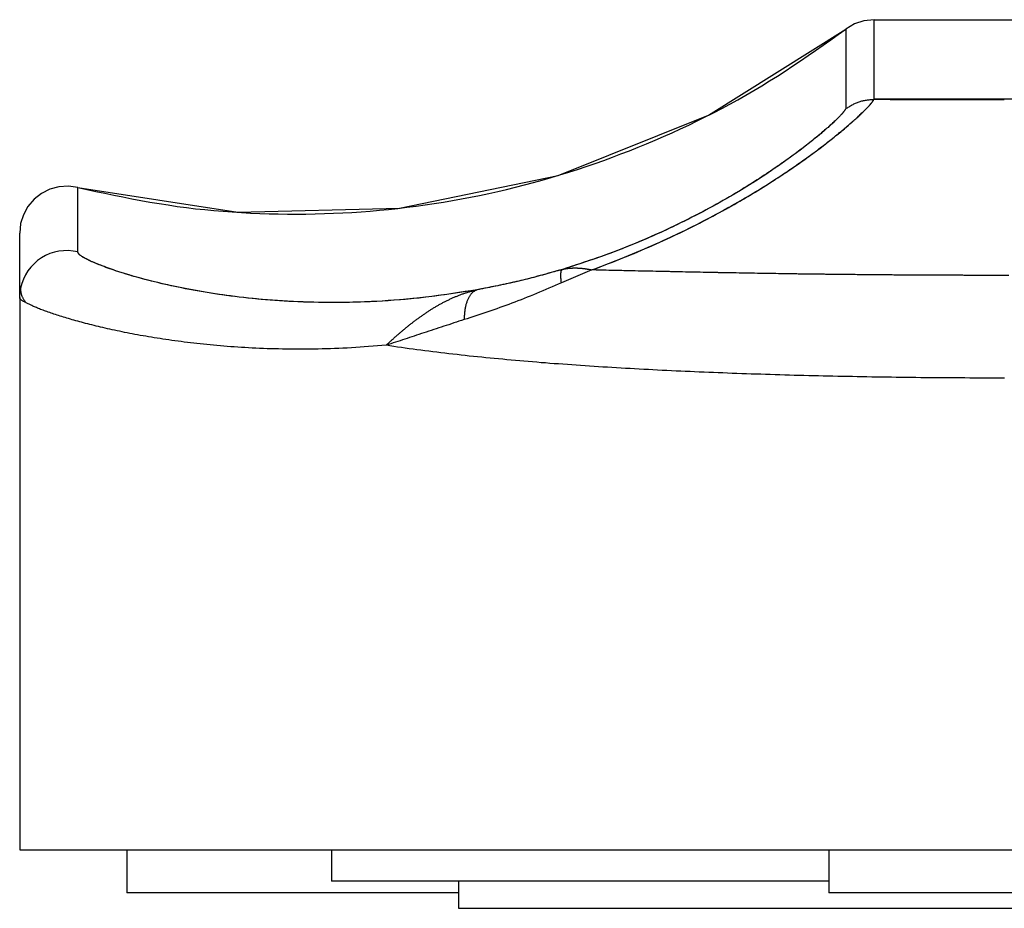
# Model space of a CAD drawing. Extents: x 684 to 3968, y 174 to 2887.
# Tile 2 of 4: x 684 to 709, y 885 to 908. Entities that reach past the tile are written whole.
import ezdxf

# ---------------------------------------------------------------- set-up
doc = ezdxf.new("R2010")
doc.units = 0
doc.layers.add('BODY', color=3, linetype='CONTINUOUS')

msp = doc.modelspace()

# ---------------------------------------------------------------- linework, layer by layer
at = {"layer": 'BODY', "linetype": 'CONTINUOUS'}
for p, q in [((705.915, 906.081), (705.915, 908.124)), ((705.915, 908.124), (712.597, 908.124)), ((705.19, 907.88), (705.19, 905.838)), ((712.597, 906.081), (705.915, 906.081)), ((685.494, 902.164), (685.494, 903.816)), ((684.006, 901), (684.006, 902.651)), ((698.681, 901.703), (697.899, 901.369)), ((684.006, 901), (684.006, 886.824)), ((684.006, 886.824), (734.506, 886.824)), ((686.756, 886.824), (686.756, 885.724)), ((692.006, 886.824), (692.006, 886.024)), ((704.756, 886.824), (704.756, 885.724)), ((704.756, 886.024), (692.006, 886.024)), ((695.256, 886.024), (695.256, 885.324)), ((695.256, 885.724), (686.756, 885.724)), ((713.756, 885.724), (704.756, 885.724)), ((695.256, 885.324), (723.256, 885.324))]:
    msp.add_line(p, q, dxfattribs=at)
for points in [[(705.915, 908.124), (705.658, 908.096), (705.412, 908.014), (705.19, 907.88)], [(685.494, 903.816), (689.598, 903.183), (693.75, 903.288), (697.817, 904.127), (701.671, 905.674), (705.19, 907.88)], [(685.494, 903.816), (685.725, 903.767), (685.956, 903.719), (686.188, 903.67), (686.419, 903.623), (686.651, 903.576), (686.883, 903.531), (687.115, 903.488), (687.347, 903.446), (687.58, 903.407), (687.813, 903.37), (688.047, 903.335), (688.281, 903.304), (688.515, 903.275), (688.75, 903.25), (688.985, 903.227), (689.221, 903.207), (689.456, 903.19), (689.692, 903.175), (689.929, 903.162), (690.165, 903.153), (690.401, 903.145), (690.637, 903.14), (690.874, 903.137), (691.11, 903.136), (691.346, 903.138), (691.582, 903.141), (691.819, 903.148), (692.055, 903.156), (692.29, 903.167), (692.526, 903.18), (692.762, 903.196), (692.997, 903.214), (693.233, 903.234), (693.468, 903.257), (693.703, 903.283), (693.937, 903.31), (694.172, 903.341), (694.406, 903.373), (694.639, 903.408), (694.873, 903.445), (695.106, 903.484), (695.338, 903.526), (695.57, 903.57), (695.802, 903.617), (696.033, 903.666), (696.264, 903.717), (696.494, 903.771), (696.723, 903.827), (696.952, 903.885), (697.181, 903.945), (697.409, 904.008), (697.636, 904.073), (697.862, 904.141), (698.088, 904.211), (698.313, 904.283), (698.537, 904.357), (698.76, 904.434), (698.983, 904.513), (699.205, 904.594), (699.426, 904.678), (699.646, 904.763), (699.865, 904.851), (700.084, 904.941), (700.302, 905.033), (700.519, 905.127), (700.735, 905.223), (700.95, 905.322), (701.164, 905.422), (701.377, 905.525), (701.589, 905.629), (701.799, 905.736), (702.009, 905.846), (702.217, 905.957), (702.424, 906.071), (702.63, 906.188), (702.834, 906.307), (703.036, 906.428), (703.237, 906.552), (703.436, 906.678), (703.635, 906.807), (703.832, 906.937), (704.028, 907.069), (704.223, 907.202), (704.417, 907.336), (704.611, 907.471), (704.804, 907.607), (704.997, 907.744), (705.19, 907.88)], [(685.494, 903.816), (685.725, 903.767), (685.956, 903.719), (686.188, 903.67), (686.419, 903.623), (686.651, 903.576), (686.883, 903.531), (687.115, 903.488), (687.347, 903.446), (687.58, 903.407), (687.813, 903.37), (688.047, 903.335), (688.281, 903.304), (688.515, 903.275), (688.75, 903.25), (688.985, 903.227), (689.221, 903.207), (689.456, 903.19), (689.692, 903.175), (689.929, 903.162), (690.165, 903.153), (690.401, 903.145), (690.637, 903.14), (690.874, 903.137), (691.11, 903.136), (691.346, 903.138), (691.582, 903.141), (691.819, 903.148), (692.055, 903.156), (692.29, 903.167), (692.526, 903.18), (692.762, 903.196), (692.997, 903.214), (693.233, 903.234), (693.468, 903.257), (693.703, 903.283), (693.937, 903.31), (694.172, 903.341), (694.406, 903.373), (694.639, 903.408), (694.873, 903.445), (695.106, 903.484), (695.338, 903.526), (695.57, 903.57), (695.802, 903.617), (696.033, 903.666), (696.264, 903.717), (696.494, 903.771), (696.723, 903.827), (696.952, 903.885), (697.181, 903.945), (697.409, 904.008), (697.636, 904.073), (697.862, 904.141), (698.088, 904.211), (698.313, 904.283), (698.537, 904.357), (698.76, 904.434), (698.983, 904.513), (699.205, 904.594), (699.426, 904.678), (699.646, 904.763), (699.865, 904.851), (700.084, 904.941), (700.302, 905.033), (700.519, 905.127), (700.735, 905.223), (700.95, 905.322), (701.164, 905.422), (701.377, 905.525), (701.589, 905.629), (701.799, 905.736), (702.009, 905.846), (702.217, 905.957), (702.424, 906.071), (702.63, 906.188), (702.834, 906.307), (703.036, 906.428), (703.237, 906.552), (703.436, 906.678), (703.635, 906.807), (703.832, 906.937), (704.028, 907.069), (704.223, 907.202), (704.417, 907.336), (704.611, 907.471), (704.804, 907.607), (704.997, 907.744), (705.19, 907.88)], [(698.681, 901.703), (698.781, 901.742), (698.88, 901.78), (698.979, 901.818), (699.078, 901.856), (699.177, 901.895), (699.276, 901.933), (699.374, 901.972), (699.472, 902.011), (699.57, 902.05), (699.667, 902.09), (699.763, 902.129), (699.859, 902.169), (699.954, 902.21), (700.049, 902.25), (700.143, 902.291), (700.236, 902.333), (700.328, 902.374), (700.42, 902.416), (700.512, 902.457), (700.602, 902.499), (700.692, 902.541), (700.782, 902.583), (700.87, 902.625), (700.958, 902.667), (701.045, 902.709), (701.131, 902.752), (701.216, 902.794), (701.301, 902.836), (701.385, 902.879), (701.468, 902.921), (701.55, 902.964), (701.632, 903.006), (701.712, 903.048), (701.792, 903.091), (701.871, 903.133), (701.949, 903.175), (702.026, 903.217), (702.102, 903.259), (702.177, 903.301), (702.252, 903.343), (702.326, 903.385), (702.399, 903.427), (702.47, 903.468), (702.542, 903.509), (702.612, 903.55), (702.681, 903.591), (702.75, 903.632), (702.817, 903.673), (702.884, 903.713), (702.95, 903.754), (703.015, 903.794), (703.079, 903.834), (703.142, 903.873), (703.205, 903.913), (703.266, 903.952), (703.327, 903.991), (703.387, 904.03), (703.446, 904.068), (703.505, 904.106), (703.562, 904.144), (703.619, 904.182), (703.675, 904.219), (703.73, 904.257), (703.784, 904.293), (703.838, 904.33), (703.89, 904.366), (703.942, 904.402), (703.993, 904.438), (704.043, 904.473), (704.093, 904.508), (704.142, 904.543), (704.19, 904.578), (704.237, 904.612), (704.283, 904.645), (704.329, 904.679), (704.374, 904.712), (704.418, 904.745), (704.462, 904.777), (704.504, 904.809), (704.546, 904.841), (704.588, 904.873), (704.628, 904.904), (704.668, 904.934), (704.707, 904.965), (704.746, 904.995), (704.783, 905.024), (704.82, 905.054), (704.857, 905.083), (704.893, 905.111), (704.928, 905.14), (704.962, 905.167), (704.996, 905.195), (705.029, 905.222), (705.061, 905.249), (705.093, 905.275), (705.124, 905.301), (705.154, 905.327), (705.184, 905.352), (705.213, 905.377), (705.242, 905.401), (705.27, 905.425), (705.297, 905.449), (705.324, 905.472), (705.35, 905.495), (705.375, 905.517), (705.4, 905.54), (705.424, 905.561), (705.448, 905.583), (705.471, 905.604), (705.494, 905.625), (705.516, 905.645), (705.537, 905.665), (705.558, 905.684), (705.578, 905.703), (705.598, 905.722), (705.617, 905.741), (705.636, 905.759), (705.654, 905.776), (705.671, 905.793), (705.688, 905.81), (705.704, 905.826), (705.719, 905.842), (705.734, 905.857), (705.748, 905.872), (705.762, 905.886), (705.774, 905.9), (705.787, 905.913), (705.798, 905.926), (705.809, 905.938), (705.819, 905.95), (705.828, 905.961), (705.837, 905.972), (705.845, 905.982), (705.853, 905.992), (705.861, 906.002), (705.868, 906.011), (705.874, 906.021), (705.881, 906.03), (705.887, 906.038), (705.893, 906.047), (705.899, 906.056), (705.904, 906.064), (705.91, 906.072), (705.915, 906.081)], [(698.681, 901.703), (698.786, 901.744), (698.892, 901.784), (698.997, 901.825), (699.102, 901.865), (699.206, 901.906), (699.311, 901.947), (699.415, 901.988), (699.518, 902.03), (699.621, 902.071), (699.724, 902.113), (699.825, 902.155), (699.926, 902.198), (700.027, 902.241), (700.126, 902.284), (700.225, 902.328), (700.323, 902.372), (700.421, 902.416), (700.517, 902.46), (700.613, 902.504), (700.708, 902.548), (700.803, 902.593), (700.896, 902.637), (700.989, 902.682), (701.08, 902.727), (701.171, 902.772), (701.261, 902.817), (701.351, 902.861), (701.439, 902.906), (701.526, 902.951), (701.613, 902.996), (701.698, 903.041), (701.783, 903.086), (701.866, 903.131), (701.949, 903.175), (702.03, 903.22), (702.111, 903.264), (702.191, 903.309), (702.27, 903.353), (702.347, 903.397), (702.424, 903.441), (702.5, 903.485), (702.575, 903.529), (702.649, 903.572), (702.722, 903.616), (702.794, 903.659), (702.864, 903.702), (702.934, 903.744), (703.004, 903.787), (703.072, 903.829), (703.139, 903.871), (703.205, 903.913), (703.27, 903.954), (703.334, 903.996), (703.398, 904.037), (703.46, 904.077), (703.522, 904.118), (703.582, 904.158), (703.642, 904.198), (703.701, 904.237), (703.759, 904.276), (703.816, 904.315), (703.872, 904.354), (703.927, 904.392), (703.981, 904.43), (704.035, 904.467), (704.087, 904.504), (704.139, 904.541), (704.19, 904.578), (704.24, 904.614), (704.289, 904.65), (704.337, 904.685), (704.384, 904.72), (704.431, 904.754), (704.477, 904.789), (704.522, 904.823), (704.566, 904.856), (704.609, 904.889), (704.652, 904.922), (704.693, 904.954), (704.734, 904.986), (704.774, 905.018), (704.814, 905.049), (704.852, 905.079), (704.89, 905.11), (704.928, 905.14), (704.964, 905.169), (705, 905.198), (705.034, 905.227), (705.069, 905.255), (705.102, 905.283), (705.135, 905.31), (705.167, 905.337), (705.198, 905.364), (705.228, 905.39), (705.258, 905.415), (705.287, 905.44), (705.316, 905.465), (705.344, 905.49), (705.371, 905.514), (705.397, 905.537), (705.423, 905.56), (705.448, 905.583), (705.473, 905.605), (705.496, 905.627), (705.52, 905.648), (705.542, 905.669), (705.564, 905.69), (705.586, 905.71), (705.606, 905.73), (705.626, 905.749), (705.646, 905.768), (705.664, 905.786), (705.682, 905.804), (705.699, 905.821), (705.716, 905.838), (705.732, 905.854), (705.747, 905.87), (705.761, 905.885), (705.774, 905.9), (705.787, 905.914), (705.799, 905.927), (705.81, 905.94), (705.821, 905.952), (705.831, 905.964), (705.84, 905.975), (705.848, 905.986), (705.857, 905.997), (705.864, 906.007), (705.872, 906.017), (705.878, 906.026), (705.885, 906.036), (705.891, 906.045), (705.898, 906.054), (705.904, 906.063), (705.91, 906.072), (705.915, 906.081)], [(705.19, 905.838), (705.211, 905.851), (705.232, 905.864), (705.253, 905.877), (705.274, 905.89), (705.295, 905.902), (705.316, 905.915), (705.337, 905.927), (705.358, 905.939), (705.379, 905.951), (705.401, 905.962), (705.422, 905.973), (705.444, 905.983), (705.466, 905.993), (705.488, 906.002), (705.51, 906.01), (705.533, 906.018), (705.556, 906.026), (705.579, 906.032), (705.602, 906.038), (705.625, 906.044), (705.649, 906.049), (705.673, 906.053), (705.696, 906.057), (705.72, 906.061), (705.745, 906.064), (705.769, 906.067), (705.793, 906.069), (705.817, 906.072), (705.842, 906.074), (705.866, 906.076), (705.891, 906.079), (705.915, 906.081)], [(705.915, 906.081), (706.124, 906.081), (706.333, 906.08), (706.542, 906.08), (706.751, 906.08), (706.959, 906.08), (707.168, 906.08), (707.377, 906.08), (707.586, 906.08), (707.795, 906.08), (708.003, 906.08), (708.212, 906.08), (708.421, 906.08), (708.63, 906.08), (708.839, 906.08), (709.047, 906.08), (709.256, 906.08)], [(705.19, 905.838), (705.185, 905.828), (705.179, 905.819), (705.172, 905.81), (705.166, 905.8), (705.159, 905.79), (705.152, 905.78), (705.144, 905.77), (705.136, 905.759), (705.127, 905.747), (705.117, 905.735), (705.106, 905.723), (705.095, 905.709), (705.082, 905.695), (705.068, 905.68), (705.054, 905.665), (705.038, 905.648), (705.022, 905.632), (705.005, 905.614), (704.987, 905.596), (704.968, 905.577), (704.948, 905.558), (704.927, 905.538), (704.906, 905.518), (704.884, 905.497), (704.861, 905.476), (704.838, 905.454), (704.813, 905.432), (704.788, 905.409), (704.762, 905.386), (704.735, 905.362), (704.707, 905.337), (704.679, 905.312), (704.649, 905.287), (704.619, 905.261), (704.588, 905.234), (704.556, 905.207), (704.523, 905.179), (704.489, 905.151), (704.454, 905.122), (704.418, 905.093), (704.382, 905.063), (704.344, 905.033), (704.306, 905.002), (704.266, 904.97), (704.226, 904.939), (704.184, 904.906), (704.142, 904.873), (704.099, 904.84), (704.054, 904.806), (704.009, 904.771), (703.962, 904.736), (703.915, 904.701), (703.866, 904.665), (703.817, 904.628), (703.766, 904.591), (703.715, 904.554), (703.662, 904.516), (703.608, 904.478), (703.553, 904.439), (703.497, 904.4), (703.44, 904.36), (703.382, 904.32), (703.322, 904.279), (703.261, 904.238), (703.2, 904.197), (703.137, 904.155), (703.072, 904.113), (703.007, 904.07), (702.94, 904.027), (702.873, 903.983), (702.804, 903.94), (702.733, 903.895), (702.662, 903.851), (702.589, 903.806), (702.515, 903.761), (702.439, 903.715), (702.362, 903.669), (702.284, 903.623), (702.205, 903.577), (702.124, 903.53), (702.042, 903.483), (701.959, 903.436), (701.874, 903.389), (701.788, 903.341), (701.701, 903.293), (701.612, 903.245), (701.522, 903.197), (701.43, 903.149), (701.337, 903.101), (701.243, 903.053), (701.148, 903.004), (701.051, 902.956), (700.953, 902.908), (700.854, 902.859), (700.753, 902.811), (700.651, 902.763), (700.548, 902.715), (700.444, 902.667), (700.338, 902.619), (700.231, 902.572), (700.123, 902.524), (700.014, 902.477), (699.904, 902.43), (699.793, 902.384), (699.681, 902.338), (699.567, 902.292), (699.454, 902.247), (699.339, 902.203), (699.224, 902.159), (699.107, 902.116), (698.991, 902.074), (698.874, 902.032), (698.756, 901.991), (698.638, 901.951), (698.519, 901.911), (698.4, 901.872), (698.281, 901.833), (698.162, 901.794), (698.042, 901.755), (697.923, 901.717)], [(705.19, 905.838), (705.185, 905.829), (705.179, 905.82), (705.174, 905.812), (705.168, 905.803), (705.162, 905.794), (705.155, 905.784), (705.148, 905.775), (705.141, 905.765), (705.133, 905.754), (705.124, 905.743), (705.114, 905.732), (705.104, 905.719), (705.092, 905.707), (705.08, 905.693), (705.067, 905.679), (705.054, 905.664), (705.039, 905.649), (705.024, 905.633), (705.008, 905.617), (704.991, 905.6), (704.973, 905.583), (704.955, 905.565), (704.936, 905.547), (704.917, 905.528), (704.896, 905.509), (704.875, 905.489), (704.854, 905.469), (704.832, 905.449), (704.809, 905.428), (704.785, 905.406), (704.76, 905.384), (704.735, 905.362), (704.709, 905.339), (704.683, 905.316), (704.655, 905.292), (704.627, 905.267), (704.598, 905.242), (704.568, 905.217), (704.537, 905.191), (704.506, 905.165), (704.474, 905.138), (704.441, 905.111), (704.407, 905.083), (704.372, 905.055), (704.337, 905.027), (704.3, 904.998), (704.263, 904.968), (704.225, 904.938), (704.187, 904.908), (704.147, 904.877), (704.106, 904.846), (704.065, 904.814), (704.023, 904.782), (703.98, 904.749), (703.936, 904.716), (703.891, 904.683), (703.845, 904.649), (703.798, 904.614), (703.75, 904.58), (703.701, 904.545), (703.652, 904.509), (703.601, 904.473), (703.55, 904.437), (703.497, 904.4), (703.443, 904.363), (703.389, 904.325), (703.333, 904.287), (703.277, 904.249), (703.219, 904.21), (703.161, 904.171), (703.101, 904.131), (703.04, 904.092), (702.978, 904.051), (702.915, 904.011), (702.851, 903.97), (702.786, 903.929), (702.72, 903.887), (702.653, 903.845), (702.584, 903.803), (702.515, 903.761), (702.444, 903.718), (702.372, 903.675), (702.299, 903.632), (702.225, 903.588), (702.15, 903.545), (702.073, 903.501), (701.996, 903.457), (701.917, 903.412), (701.837, 903.368), (701.756, 903.323), (701.673, 903.279), (701.59, 903.234), (701.505, 903.189), (701.419, 903.143), (701.332, 903.098), (701.244, 903.053), (701.154, 903.008), (701.064, 902.962), (700.972, 902.917), (700.879, 902.872), (700.785, 902.826), (700.69, 902.781), (700.593, 902.736), (700.496, 902.691), (700.398, 902.646), (700.298, 902.602), (700.198, 902.557), (700.096, 902.513), (699.994, 902.468), (699.89, 902.425), (699.786, 902.381), (699.681, 902.338), (699.575, 902.295), (699.468, 902.253), (699.361, 902.211), (699.253, 902.17), (699.144, 902.129), (699.035, 902.09), (698.925, 902.05), (698.815, 902.012), (698.704, 901.974), (698.593, 901.936), (698.482, 901.899), (698.371, 901.862), (698.259, 901.826), (698.147, 901.789), (698.035, 901.753), (697.923, 901.717)], [(705.19, 905.838), (705.185, 905.829), (705.179, 905.82), (705.174, 905.812), (705.168, 905.803), (705.162, 905.794), (705.155, 905.784), (705.148, 905.775), (705.141, 905.765), (705.133, 905.754), (705.124, 905.743), (705.114, 905.732), (705.104, 905.719), (705.092, 905.707), (705.08, 905.693), (705.067, 905.679), (705.054, 905.664), (705.039, 905.649), (705.024, 905.633), (705.008, 905.617), (704.991, 905.6), (704.973, 905.583), (704.955, 905.565), (704.936, 905.547), (704.917, 905.528), (704.896, 905.509), (704.875, 905.489), (704.854, 905.469), (704.832, 905.449), (704.809, 905.428), (704.785, 905.406), (704.76, 905.384), (704.735, 905.362), (704.709, 905.339), (704.683, 905.316), (704.655, 905.292), (704.627, 905.267), (704.598, 905.242), (704.568, 905.217), (704.537, 905.191), (704.506, 905.165), (704.474, 905.138), (704.441, 905.111), (704.407, 905.083), (704.372, 905.055), (704.337, 905.027), (704.3, 904.998), (704.263, 904.968), (704.225, 904.938), (704.187, 904.908), (704.147, 904.877), (704.106, 904.846), (704.065, 904.814), (704.023, 904.782), (703.98, 904.749), (703.936, 904.716), (703.891, 904.683), (703.845, 904.649), (703.798, 904.614), (703.75, 904.58), (703.701, 904.545), (703.652, 904.509), (703.601, 904.473), (703.55, 904.437), (703.497, 904.4), (703.443, 904.363), (703.389, 904.325), (703.333, 904.287), (703.277, 904.249), (703.219, 904.21), (703.161, 904.171), (703.101, 904.131), (703.04, 904.092), (702.978, 904.051), (702.915, 904.011), (702.851, 903.97), (702.786, 903.929), (702.72, 903.887), (702.653, 903.845), (702.584, 903.803), (702.515, 903.761), (702.444, 903.718), (702.372, 903.675), (702.299, 903.632), (702.225, 903.588), (702.15, 903.545), (702.073, 903.501), (701.996, 903.457), (701.917, 903.412), (701.837, 903.368), (701.756, 903.323), (701.673, 903.279), (701.59, 903.234), (701.505, 903.189), (701.419, 903.143), (701.332, 903.098), (701.244, 903.053), (701.154, 903.008), (701.064, 902.962), (700.972, 902.917), (700.879, 902.872), (700.785, 902.826), (700.69, 902.781), (700.593, 902.736), (700.496, 902.691), (700.398, 902.646), (700.298, 902.602), (700.198, 902.557), (700.096, 902.513), (699.994, 902.468), (699.89, 902.425), (699.786, 902.381), (699.681, 902.338), (699.575, 902.295), (699.468, 902.253), (699.361, 902.211), (699.253, 902.17), (699.144, 902.129), (699.035, 902.09), (698.925, 902.05), (698.815, 902.012), (698.704, 901.974), (698.593, 901.936), (698.482, 901.899), (698.371, 901.862), (698.259, 901.826), (698.147, 901.789), (698.035, 901.753), (697.923, 901.717)], [(685.494, 903.816), (685.255, 903.85), (685.014, 903.836), (684.781, 903.773), (684.565, 903.666), (684.375, 903.517), (684.219, 903.333), (684.102, 903.121), (684.03, 902.891), (684.006, 902.651)], [(695.741, 901.195), (695.573, 901.169), (695.405, 901.142), (695.237, 901.116), (695.07, 901.091), (694.903, 901.067), (694.738, 901.044), (694.573, 901.022), (694.41, 901.002), (694.247, 900.983), (694.087, 900.967), (693.927, 900.951), (693.769, 900.938), (693.612, 900.926), (693.456, 900.915), (693.302, 900.905), (693.148, 900.897), (692.996, 900.889), (692.845, 900.883), (692.696, 900.878), (692.547, 900.874), (692.4, 900.871), (692.254, 900.868), (692.11, 900.867), (691.967, 900.867), (691.825, 900.868), (691.685, 900.87), (691.546, 900.873), (691.409, 900.876), (691.273, 900.881), (691.138, 900.886), (691.005, 900.892), (690.873, 900.899), (690.743, 900.907), (690.614, 900.916), (690.487, 900.925), (690.361, 900.935), (690.237, 900.945), (690.114, 900.957), (689.993, 900.968), (689.873, 900.981), (689.755, 900.994), (689.638, 901.007), (689.523, 901.021), (689.409, 901.036), (689.297, 901.051), (689.186, 901.066), (689.077, 901.082), (688.97, 901.099), (688.864, 901.115), (688.759, 901.132), (688.656, 901.15), (688.555, 901.167), (688.456, 901.185), (688.357, 901.204), (688.261, 901.222), (688.166, 901.241), (688.073, 901.26), (687.981, 901.279), (687.891, 901.299), (687.802, 901.318), (687.715, 901.338), (687.63, 901.358), (687.546, 901.378), (687.464, 901.398), (687.384, 901.418), (687.305, 901.438), (687.228, 901.458), (687.153, 901.478), (687.079, 901.498), (687.007, 901.518), (686.936, 901.538), (686.867, 901.558), (686.8, 901.578), (686.734, 901.598), (686.67, 901.618), (686.608, 901.638), (686.547, 901.657), (686.488, 901.676), (686.431, 901.696), (686.375, 901.715), (686.321, 901.733), (686.269, 901.752), (686.219, 901.77), (686.17, 901.788), (686.123, 901.806), (686.078, 901.824), (686.034, 901.841), (685.992, 901.858), (685.951, 901.875), (685.913, 901.892), (685.875, 901.908), (685.84, 901.924), (685.806, 901.94), (685.773, 901.955), (685.743, 901.97), (685.714, 901.985), (685.686, 901.999), (685.661, 902.013), (685.638, 902.026), (685.617, 902.039), (685.597, 902.052), (685.58, 902.064), (685.565, 902.075), (685.552, 902.086), (685.541, 902.097), (685.531, 902.107), (685.523, 902.117), (685.516, 902.127), (685.51, 902.136), (685.504, 902.145), (685.499, 902.155), (685.494, 902.164)], [(695.741, 901.195), (695.584, 901.171), (695.427, 901.147), (695.271, 901.123), (695.115, 901.099), (694.96, 901.076), (694.805, 901.054), (694.65, 901.033), (694.497, 901.014), (694.345, 900.995), (694.194, 900.978), (694.044, 900.963), (693.895, 900.948), (693.747, 900.936), (693.601, 900.924), (693.455, 900.914), (693.311, 900.905), (693.168, 900.897), (693.026, 900.89), (692.885, 900.884), (692.745, 900.879), (692.606, 900.875), (692.468, 900.872), (692.332, 900.87), (692.196, 900.868), (692.062, 900.867), (691.929, 900.868), (691.797, 900.869), (691.666, 900.87), (691.537, 900.873), (691.408, 900.876), (691.281, 900.88), (691.156, 900.885), (691.031, 900.891), (690.908, 900.897), (690.786, 900.904), (690.665, 900.912), (690.546, 900.92), (690.428, 900.929), (690.311, 900.939), (690.195, 900.949), (690.081, 900.96), (689.968, 900.971), (689.856, 900.983), (689.746, 900.995), (689.637, 901.007), (689.53, 901.02), (689.423, 901.034), (689.318, 901.048), (689.215, 901.062), (689.112, 901.077), (689.012, 901.092), (688.912, 901.108), (688.814, 901.123), (688.717, 901.139), (688.622, 901.156), (688.528, 901.172), (688.435, 901.189), (688.344, 901.206), (688.254, 901.224), (688.166, 901.241), (688.078, 901.259), (687.993, 901.277), (687.908, 901.295), (687.825, 901.313), (687.744, 901.332), (687.664, 901.35), (687.585, 901.369), (687.508, 901.387), (687.432, 901.406), (687.357, 901.425), (687.284, 901.443), (687.213, 901.462), (687.142, 901.481), (687.074, 901.5), (687.006, 901.518), (686.941, 901.537), (686.876, 901.556), (686.813, 901.574), (686.751, 901.593), (686.691, 901.611), (686.633, 901.63), (686.575, 901.648), (686.519, 901.666), (686.465, 901.684), (686.412, 901.702), (686.361, 901.72), (686.311, 901.737), (686.262, 901.754), (686.215, 901.772), (686.169, 901.789), (686.125, 901.805), (686.083, 901.822), (686.042, 901.838), (686.002, 901.854), (685.964, 901.87), (685.927, 901.885), (685.892, 901.901), (685.859, 901.915), (685.826, 901.93), (685.796, 901.945), (685.766, 901.959), (685.738, 901.973), (685.712, 901.986), (685.687, 901.999), (685.663, 902.012), (685.641, 902.025), (685.62, 902.037), (685.601, 902.049), (685.584, 902.061), (685.568, 902.072), (685.554, 902.083), (685.542, 902.093), (685.532, 902.103), (685.524, 902.112), (685.517, 902.121), (685.511, 902.13), (685.506, 902.139), (685.501, 902.147), (685.497, 902.156), (685.494, 902.164)], [(695.741, 901.195), (695.584, 901.171), (695.427, 901.147), (695.271, 901.123), (695.115, 901.099), (694.96, 901.076), (694.805, 901.054), (694.65, 901.033), (694.497, 901.014), (694.345, 900.995), (694.194, 900.978), (694.044, 900.963), (693.895, 900.948), (693.747, 900.936), (693.601, 900.924), (693.455, 900.914), (693.311, 900.905), (693.168, 900.897), (693.026, 900.89), (692.885, 900.884), (692.745, 900.879), (692.606, 900.875), (692.468, 900.872), (692.332, 900.87), (692.196, 900.868), (692.062, 900.867), (691.929, 900.868), (691.797, 900.869), (691.666, 900.87), (691.537, 900.873), (691.408, 900.876), (691.281, 900.88), (691.156, 900.885), (691.031, 900.891), (690.908, 900.897), (690.786, 900.904), (690.665, 900.912), (690.546, 900.92), (690.428, 900.929), (690.311, 900.939), (690.195, 900.949), (690.081, 900.96), (689.968, 900.971), (689.856, 900.983), (689.746, 900.995), (689.637, 901.007), (689.53, 901.02), (689.423, 901.034), (689.318, 901.048), (689.215, 901.062), (689.112, 901.077), (689.012, 901.092), (688.912, 901.108), (688.814, 901.123), (688.717, 901.139), (688.622, 901.156), (688.528, 901.172), (688.435, 901.189), (688.344, 901.206), (688.254, 901.224), (688.166, 901.241), (688.078, 901.259), (687.993, 901.277), (687.908, 901.295), (687.825, 901.313), (687.744, 901.332), (687.664, 901.35), (687.585, 901.369), (687.508, 901.387), (687.432, 901.406), (687.357, 901.425), (687.284, 901.443), (687.213, 901.462), (687.142, 901.481), (687.074, 901.5), (687.006, 901.518), (686.941, 901.537), (686.876, 901.556), (686.813, 901.574), (686.751, 901.593), (686.691, 901.611), (686.633, 901.63), (686.575, 901.648), (686.519, 901.666), (686.465, 901.684), (686.412, 901.702), (686.361, 901.72), (686.311, 901.737), (686.262, 901.754), (686.215, 901.772), (686.169, 901.789), (686.125, 901.805), (686.083, 901.822), (686.042, 901.838), (686.002, 901.854), (685.964, 901.87), (685.927, 901.885), (685.892, 901.901), (685.859, 901.915), (685.826, 901.93), (685.796, 901.945), (685.766, 901.959), (685.738, 901.973), (685.712, 901.986), (685.687, 901.999), (685.663, 902.012), (685.641, 902.025), (685.62, 902.037), (685.601, 902.049), (685.584, 902.061), (685.568, 902.072), (685.554, 902.083), (685.542, 902.093), (685.532, 902.103), (685.524, 902.112), (685.517, 902.121), (685.511, 902.13), (685.506, 902.139), (685.501, 902.147), (685.497, 902.156), (685.494, 902.164)], [(697.923, 901.717), (697.852, 901.697), (697.781, 901.677), (697.71, 901.657), (697.639, 901.637), (697.569, 901.617), (697.498, 901.598), (697.428, 901.578), (697.357, 901.559), (697.287, 901.54), (697.217, 901.521), (697.148, 901.503), (697.078, 901.485), (697.009, 901.467), (696.94, 901.45), (696.871, 901.433), (696.803, 901.417), (696.735, 901.401), (696.668, 901.386), (696.6, 901.37), (696.533, 901.356), (696.466, 901.341), (696.4, 901.327), (696.333, 901.313), (696.267, 901.299), (696.201, 901.286), (696.135, 901.273), (696.069, 901.259), (696.003, 901.246), (695.938, 901.233), (695.872, 901.221), (695.806, 901.208), (695.741, 901.195)], [(697.923, 901.717), (697.866, 901.7), (697.809, 901.684), (697.752, 901.668), (697.696, 901.652), (697.639, 901.635), (697.582, 901.619), (697.526, 901.603), (697.469, 901.588), (697.413, 901.572), (697.357, 901.557), (697.301, 901.542), (697.245, 901.527), (697.189, 901.512), (697.133, 901.498), (697.078, 901.484), (697.022, 901.47), (696.967, 901.456), (696.912, 901.443), (696.858, 901.429), (696.803, 901.416), (696.748, 901.404), (696.694, 901.391), (696.64, 901.379), (696.586, 901.367), (696.532, 901.355), (696.479, 901.343), (696.425, 901.332), (696.372, 901.321), (696.319, 901.31), (696.266, 901.299), (696.213, 901.288), (696.161, 901.277), (696.108, 901.267), (696.055, 901.256), (696.003, 901.246), (695.95, 901.236), (695.898, 901.226), (695.846, 901.215), (695.793, 901.205), (695.741, 901.195)], [(697.923, 901.717), (697.866, 901.7), (697.809, 901.684), (697.752, 901.668), (697.696, 901.652), (697.639, 901.635), (697.582, 901.619), (697.526, 901.603), (697.469, 901.588), (697.413, 901.572), (697.357, 901.557), (697.301, 901.542), (697.245, 901.527), (697.189, 901.512), (697.133, 901.498), (697.078, 901.484), (697.022, 901.47), (696.967, 901.456), (696.912, 901.443), (696.858, 901.429), (696.803, 901.416), (696.748, 901.404), (696.694, 901.391), (696.64, 901.379), (696.586, 901.367), (696.532, 901.355), (696.479, 901.343), (696.425, 901.332), (696.372, 901.321), (696.319, 901.31), (696.266, 901.299), (696.213, 901.288), (696.161, 901.277), (696.108, 901.267), (696.055, 901.256), (696.003, 901.246), (695.95, 901.236), (695.898, 901.226), (695.846, 901.215), (695.793, 901.205), (695.741, 901.195)], [(697.899, 901.369), (697.898, 901.381), (697.896, 901.393), (697.895, 901.404), (697.894, 901.416), (697.892, 901.428), (697.891, 901.439), (697.89, 901.45), (697.889, 901.462), (697.888, 901.473), (697.887, 901.483), (697.887, 901.494), (697.886, 901.504), (697.885, 901.514), (697.885, 901.524), (697.884, 901.534), (697.884, 901.543), (697.884, 901.552), (697.884, 901.561), (697.884, 901.57), (697.884, 901.578), (697.884, 901.586), (697.885, 901.594), (697.885, 901.602), (697.886, 901.609), (697.886, 901.617), (697.887, 901.624), (697.887, 901.631), (697.888, 901.637), (697.889, 901.644), (697.89, 901.65), (697.891, 901.656), (697.892, 901.662), (697.894, 901.667), (697.895, 901.672), (697.896, 901.677), (697.898, 901.681), (697.9, 901.685), (697.902, 901.689), (697.903, 901.693), (697.905, 901.696), (697.907, 901.699), (697.909, 901.702), (697.912, 901.705), (697.914, 901.707), (697.916, 901.71), (697.918, 901.712), (697.921, 901.715), (697.923, 901.717)], [(697.923, 901.717), (697.933, 901.719), (697.943, 901.722), (697.954, 901.724), (697.964, 901.727), (697.974, 901.729), (697.985, 901.731), (697.995, 901.733), (698.006, 901.735), (698.016, 901.737), (698.027, 901.739), (698.038, 901.74), (698.049, 901.742), (698.059, 901.743), (698.07, 901.745), (698.081, 901.746), (698.092, 901.747), (698.103, 901.748), (698.114, 901.749), (698.126, 901.75), (698.137, 901.751), (698.148, 901.752), (698.159, 901.752), (698.171, 901.753), (698.182, 901.753), (698.194, 901.754), (698.205, 901.754), (698.217, 901.754), (698.228, 901.755), (698.24, 901.755), (698.252, 901.755), (698.264, 901.754), (698.275, 901.754), (698.287, 901.754), (698.299, 901.754), (698.311, 901.753), (698.324, 901.753), (698.336, 901.752), (698.348, 901.751), (698.36, 901.75), (698.372, 901.75), (698.385, 901.749), (698.397, 901.748), (698.41, 901.746), (698.422, 901.745), (698.435, 901.744), (698.447, 901.743), (698.46, 901.741), (698.472, 901.74), (698.485, 901.738), (698.498, 901.736), (698.511, 901.734), (698.524, 901.732), (698.537, 901.73), (698.55, 901.728), (698.563, 901.726), (698.576, 901.723), (698.589, 901.721), (698.602, 901.719), (698.615, 901.716), (698.628, 901.714), (698.641, 901.711), (698.655, 901.709), (698.668, 901.706), (698.681, 901.703)], [(709.336, 901.563), (709.256, 901.563), (709.176, 901.563), (709.096, 901.563), (709.016, 901.563), (708.936, 901.563), (708.856, 901.563), (708.776, 901.563), (708.696, 901.563), (708.616, 901.564), (708.537, 901.564), (708.457, 901.564), (708.377, 901.564), (708.297, 901.564), (708.217, 901.564), (708.137, 901.565), (708.057, 901.565), (707.977, 901.565), (707.898, 901.565), (707.818, 901.566), (707.738, 901.566), (707.658, 901.566), (707.578, 901.567), (707.499, 901.567), (707.419, 901.567), (707.339, 901.568), (707.259, 901.568), (707.18, 901.569), (707.1, 901.569), (707.02, 901.569), (706.941, 901.57), (706.861, 901.57), (706.782, 901.571), (706.702, 901.571), (706.622, 901.572), (706.543, 901.573), (706.463, 901.573), (706.384, 901.574), (706.305, 901.574), (706.225, 901.575), (706.146, 901.576), (706.066, 901.576), (705.987, 901.577), (705.908, 901.578), (705.828, 901.578), (705.749, 901.579), (705.67, 901.58), (705.591, 901.581), (705.512, 901.581), (705.433, 901.582), (705.353, 901.583), (705.274, 901.584), (705.195, 901.585), (705.116, 901.586), (705.038, 901.586), (704.959, 901.587), (704.88, 901.588), (704.801, 901.589), (704.722, 901.59), (704.643, 901.591), (704.565, 901.592), (704.486, 901.593), (704.408, 901.594), (704.329, 901.595), (704.25, 901.596), (704.172, 901.597), (704.094, 901.598), (704.015, 901.599), (703.937, 901.6), (703.859, 901.601), (703.78, 901.603), (703.702, 901.604), (703.624, 901.605), (703.546, 901.606), (703.468, 901.607), (703.39, 901.608), (703.312, 901.61), (703.234, 901.611), (703.156, 901.612), (703.079, 901.613), (703.001, 901.614), (702.923, 901.616), (702.846, 901.617), (702.768, 901.618), (702.691, 901.62), (702.613, 901.621), (702.536, 901.622), (702.458, 901.624), (702.381, 901.625), (702.304, 901.626), (702.227, 901.628), (702.15, 901.629), (702.073, 901.631), (701.996, 901.632), (701.919, 901.633), (701.842, 901.635), (701.765, 901.636), (701.689, 901.638), (701.612, 901.639), (701.536, 901.641), (701.459, 901.642), (701.383, 901.644), (701.306, 901.645), (701.23, 901.647), (701.154, 901.648), (701.078, 901.65), (701.002, 901.652), (700.926, 901.653), (700.85, 901.655), (700.774, 901.656), (700.698, 901.658), (700.622, 901.66), (700.547, 901.661), (700.471, 901.663), (700.396, 901.664), (700.32, 901.666), (700.245, 901.668), (700.17, 901.669), (700.094, 901.671), (700.019, 901.673), (699.944, 901.674), (699.869, 901.676), (699.794, 901.678), (699.72, 901.679), (699.645, 901.681), (699.57, 901.683), (699.496, 901.684), (699.421, 901.686), (699.347, 901.688), (699.273, 901.69), (699.199, 901.691), (699.124, 901.693), (699.05, 901.695), (698.977, 901.696), (698.903, 901.698), (698.829, 901.7), (698.755, 901.702), (698.681, 901.703)], [(709.373, 901.563), (709.255, 901.563), (709.137, 901.563), (709.019, 901.563), (708.901, 901.563), (708.783, 901.563), (708.665, 901.564), (708.546, 901.564), (708.428, 901.564), (708.31, 901.564), (708.192, 901.565), (708.074, 901.565), (707.956, 901.565), (707.838, 901.566), (707.72, 901.566), (707.602, 901.567), (707.484, 901.567), (707.366, 901.568), (707.249, 901.568), (707.131, 901.569), (707.013, 901.57), (706.895, 901.57), (706.778, 901.571), (706.66, 901.572), (706.543, 901.573), (706.425, 901.573), (706.308, 901.574), (706.19, 901.575), (706.073, 901.576), (705.956, 901.577), (705.838, 901.578), (705.721, 901.579), (705.604, 901.58), (705.487, 901.581), (705.37, 901.583), (705.253, 901.584), (705.137, 901.585), (705.02, 901.586), (704.903, 901.588), (704.787, 901.589), (704.671, 901.59), (704.554, 901.592), (704.438, 901.593), (704.322, 901.595), (704.206, 901.596), (704.09, 901.598), (703.974, 901.599), (703.858, 901.601), (703.743, 901.603), (703.627, 901.604), (703.512, 901.606), (703.397, 901.608), (703.281, 901.61), (703.166, 901.612), (703.051, 901.613), (702.937, 901.615), (702.822, 901.617), (702.707, 901.619), (702.593, 901.621), (702.479, 901.623), (702.364, 901.625), (702.25, 901.627), (702.136, 901.629), (702.023, 901.632), (701.909, 901.634), (701.796, 901.636), (701.682, 901.638), (701.569, 901.64), (701.456, 901.643), (701.343, 901.645), (701.23, 901.647), (701.118, 901.649), (701.005, 901.652), (700.893, 901.654), (700.781, 901.656), (700.669, 901.659), (700.557, 901.661), (700.445, 901.663), (700.333, 901.666), (700.222, 901.668), (700.111, 901.671), (700, 901.673), (699.889, 901.676), (699.778, 901.678), (699.668, 901.681), (699.557, 901.683), (699.447, 901.686), (699.337, 901.688), (699.227, 901.691), (699.118, 901.693), (699.009, 901.696), (698.899, 901.698), (698.79, 901.701), (698.681, 901.703)], [(684.03, 901.239), (684.03, 901.228), (684.03, 901.217), (684.03, 901.207), (684.03, 901.196), (684.03, 901.185), (684.031, 901.174), (684.031, 901.163), (684.032, 901.152), (684.033, 901.141), (684.034, 901.13), (684.036, 901.119), (684.038, 901.108), (684.04, 901.097), (684.043, 901.086), (684.046, 901.074), (684.05, 901.063), (684.054, 901.051), (684.059, 901.039), (684.064, 901.028), (684.07, 901.016), (684.076, 901.004), (684.083, 900.991), (684.09, 900.979), (684.098, 900.967), (684.106, 900.955), (684.114, 900.942), (684.123, 900.93), (684.131, 900.917), (684.14, 900.904), (684.149, 900.892), (684.158, 900.879), (684.167, 900.867)], [(693.402, 899.77), (693.415, 899.782), (693.429, 899.795), (693.442, 899.807), (693.456, 899.819), (693.47, 899.832), (693.483, 899.844), (693.497, 899.856), (693.511, 899.869), (693.525, 899.881), (693.538, 899.894), (693.552, 899.906), (693.566, 899.919), (693.58, 899.931), (693.594, 899.944), (693.608, 899.957), (693.622, 899.97), (693.637, 899.983), (693.651, 899.995), (693.665, 900.008), (693.68, 900.021), (693.694, 900.034), (693.709, 900.047), (693.723, 900.059), (693.738, 900.072), (693.753, 900.085), (693.767, 900.098), (693.782, 900.11), (693.797, 900.123), (693.812, 900.136), (693.827, 900.149), (693.842, 900.161), (693.857, 900.174), (693.873, 900.187), (693.888, 900.199), (693.903, 900.212), (693.919, 900.225), (693.934, 900.237), (693.95, 900.25), (693.965, 900.263), (693.981, 900.275), (693.997, 900.288), (694.012, 900.3), (694.028, 900.313), (694.044, 900.325), (694.06, 900.338), (694.076, 900.35), (694.092, 900.363), (694.109, 900.375), (694.125, 900.388), (694.141, 900.4), (694.157, 900.412), (694.174, 900.425), (694.19, 900.437), (694.207, 900.449), (694.223, 900.461), (694.24, 900.473), (694.257, 900.485), (694.273, 900.497), (694.29, 900.509), (694.307, 900.521), (694.324, 900.533), (694.341, 900.545), (694.358, 900.557), (694.375, 900.569), (694.392, 900.581), (694.41, 900.592), (694.427, 900.604), (694.444, 900.616), (694.462, 900.627), (694.479, 900.639), (694.497, 900.65), (694.514, 900.661), (694.532, 900.673), (694.55, 900.684), (694.567, 900.695), (694.585, 900.706), (694.603, 900.717), (694.621, 900.728), (694.639, 900.739), (694.657, 900.75), (694.675, 900.761), (694.693, 900.771), (694.711, 900.782), (694.729, 900.792), (694.748, 900.803), (694.766, 900.813), (694.784, 900.824), (694.803, 900.834), (694.821, 900.844), (694.84, 900.854), (694.859, 900.864), (694.877, 900.874), (694.896, 900.883), (694.915, 900.893), (694.934, 900.903), (694.952, 900.912), (694.971, 900.921), (694.99, 900.931), (695.009, 900.94), (695.028, 900.949), (695.047, 900.958), (695.067, 900.967), (695.086, 900.976), (695.105, 900.984), (695.124, 900.993), (695.144, 901.001), (695.163, 901.01), (695.182, 901.018), (695.202, 901.026), (695.221, 901.034), (695.241, 901.042), (695.26, 901.05), (695.28, 901.058), (695.3, 901.065), (695.319, 901.073), (695.339, 901.08), (695.359, 901.087), (695.379, 901.094), (695.399, 901.101), (695.418, 901.107), (695.438, 901.114), (695.458, 901.12), (695.478, 901.126), (695.498, 901.132), (695.519, 901.138), (695.539, 901.144), (695.559, 901.149), (695.579, 901.155), (695.599, 901.16), (695.619, 901.165), (695.64, 901.17), (695.66, 901.175), (695.68, 901.18), (695.7, 901.185), (695.721, 901.19), (695.741, 901.195)], [(697.899, 901.369), (697.819, 901.335), (697.739, 901.301), (697.659, 901.267), (697.579, 901.233), (697.499, 901.199), (697.419, 901.166), (697.339, 901.132), (697.259, 901.099), (697.18, 901.067), (697.101, 901.034), (697.021, 901.002), (696.942, 900.971), (696.864, 900.94), (696.785, 900.909), (696.707, 900.879), (696.629, 900.849), (696.551, 900.82), (696.473, 900.792), (696.396, 900.764), (696.319, 900.736), (696.242, 900.709), (696.165, 900.683), (696.088, 900.656), (696.012, 900.63), (695.935, 900.604), (695.859, 900.578), (695.783, 900.553), (695.707, 900.528), (695.631, 900.503), (695.554, 900.478), (695.478, 900.453), (695.402, 900.428)], [(695.741, 901.195), (695.729, 901.19), (695.717, 901.184), (695.705, 901.178), (695.694, 901.173), (695.682, 901.166), (695.67, 901.16), (695.659, 901.153), (695.648, 901.146), (695.636, 901.138), (695.626, 901.13), (695.615, 901.121), (695.604, 901.111), (695.594, 901.101), (695.584, 901.089), (695.574, 901.078), (695.565, 901.065), (695.555, 901.052), (695.546, 901.038), (695.538, 901.024), (695.529, 901.009), (695.521, 900.994), (695.512, 900.978), (695.505, 900.962), (695.497, 900.945), (695.49, 900.928), (695.482, 900.91), (695.476, 900.892), (695.469, 900.873), (695.463, 900.854), (695.457, 900.835), (695.451, 900.815), (695.446, 900.795), (695.441, 900.775), (695.436, 900.754), (695.432, 900.732), (695.428, 900.711), (695.424, 900.689), (695.421, 900.666), (695.418, 900.643), (695.416, 900.62), (695.413, 900.597), (695.411, 900.573), (695.41, 900.549), (695.408, 900.525), (695.407, 900.501), (695.405, 900.477), (695.404, 900.452), (695.402, 900.428)], [(684.175, 900.862), (684.162, 900.867), (684.15, 900.873), (684.138, 900.879), (684.126, 900.885), (684.115, 900.89), (684.104, 900.896), (684.095, 900.901), (684.086, 900.906), (684.077, 900.911), (684.069, 900.916), (684.062, 900.921), (684.056, 900.925), (684.05, 900.93), (684.044, 900.934), (684.04, 900.938), (684.035, 900.942), (684.031, 900.946), (684.028, 900.95), (684.024, 900.954), (684.022, 900.958), (684.019, 900.962), (684.017, 900.965), (684.015, 900.969), (684.013, 900.973), (684.012, 900.976), (684.011, 900.979), (684.01, 900.983), (684.009, 900.986), (684.008, 900.99), (684.007, 900.993), (684.007, 900.996), (684.006, 901)], [(693.402, 899.77), (693.29, 899.761), (693.178, 899.753), (693.067, 899.744), (692.955, 899.736), (692.844, 899.728), (692.734, 899.72), (692.623, 899.713), (692.514, 899.706), (692.405, 899.7), (692.296, 899.694), (692.188, 899.689), (692.081, 899.685), (691.975, 899.681), (691.869, 899.678), (691.764, 899.675), (691.659, 899.673), (691.555, 899.671), (691.451, 899.67), (691.349, 899.669), (691.246, 899.669), (691.145, 899.669), (691.043, 899.669), (690.943, 899.67), (690.843, 899.671), (690.743, 899.673), (690.645, 899.675), (690.547, 899.677), (690.449, 899.68), (690.352, 899.683), (690.256, 899.686), (690.16, 899.69), (690.065, 899.694), (689.971, 899.699), (689.877, 899.704), (689.784, 899.709), (689.692, 899.715), (689.6, 899.721), (689.509, 899.727), (689.419, 899.733), (689.329, 899.74), (689.24, 899.747), (689.152, 899.755), (689.064, 899.762), (688.977, 899.77), (688.891, 899.778), (688.805, 899.787), (688.72, 899.796), (688.636, 899.805), (688.553, 899.814), (688.47, 899.823), (688.388, 899.833), (688.306, 899.843), (688.225, 899.853), (688.145, 899.863), (688.066, 899.873), (687.987, 899.884), (687.909, 899.895), (687.832, 899.906), (687.756, 899.917), (687.68, 899.929), (687.605, 899.94), (687.531, 899.952), (687.457, 899.964), (687.384, 899.976), (687.312, 899.988), (687.24, 900), (687.17, 900.013), (687.1, 900.025), (687.031, 900.038), (686.962, 900.051), (686.894, 900.063), (686.827, 900.076), (686.761, 900.089), (686.696, 900.102), (686.631, 900.116), (686.567, 900.129), (686.504, 900.142), (686.441, 900.155), (686.379, 900.169), (686.318, 900.182), (686.258, 900.196), (686.198, 900.209), (686.14, 900.223), (686.082, 900.236), (686.025, 900.25), (685.968, 900.264), (685.913, 900.277), (685.858, 900.291), (685.804, 900.305), (685.75, 900.318), (685.698, 900.332), (685.646, 900.346), (685.595, 900.359), (685.545, 900.373), (685.495, 900.386), (685.446, 900.4), (685.398, 900.414), (685.351, 900.427), (685.305, 900.44), (685.259, 900.454), (685.215, 900.467), (685.171, 900.48), (685.128, 900.493), (685.085, 900.506), (685.044, 900.519), (685.003, 900.532), (684.964, 900.545), (684.924, 900.558), (684.886, 900.571), (684.849, 900.583), (684.812, 900.596), (684.776, 900.608), (684.74, 900.62), (684.706, 900.633), (684.672, 900.645), (684.639, 900.657), (684.606, 900.669), (684.575, 900.68), (684.544, 900.692), (684.515, 900.703), (684.487, 900.715), (684.46, 900.726), (684.434, 900.736), (684.409, 900.747), (684.386, 900.757), (684.363, 900.767), (684.342, 900.777), (684.321, 900.787), (684.301, 900.797), (684.282, 900.806), (684.263, 900.816), (684.245, 900.825), (684.227, 900.834), (684.209, 900.843), (684.192, 900.852), (684.175, 900.862)], [(695.402, 900.428), (695.337, 900.406), (695.272, 900.385), (695.206, 900.363), (695.141, 900.342), (695.076, 900.321), (695.01, 900.299), (694.945, 900.278), (694.881, 900.257), (694.816, 900.235), (694.751, 900.214), (694.687, 900.193), (694.623, 900.172), (694.56, 900.151), (694.496, 900.13), (694.433, 900.11), (694.371, 900.089), (694.308, 900.069), (694.246, 900.048), (694.185, 900.028), (694.123, 900.008), (694.062, 899.988), (694.001, 899.968), (693.941, 899.948), (693.88, 899.928), (693.82, 899.908), (693.76, 899.888), (693.7, 899.868), (693.64, 899.849), (693.58, 899.829), (693.521, 899.809), (693.461, 899.79), (693.402, 899.77)], [(709.257, 898.928), (709.131, 898.929), (709.004, 898.929), (708.878, 898.929), (708.752, 898.929), (708.626, 898.929), (708.5, 898.93), (708.373, 898.93), (708.247, 898.931), (708.121, 898.931), (707.995, 898.932), (707.869, 898.933), (707.743, 898.934), (707.617, 898.935), (707.491, 898.936), (707.365, 898.937), (707.239, 898.938), (707.113, 898.939), (706.988, 898.94), (706.862, 898.942), (706.736, 898.943), (706.611, 898.945), (706.485, 898.947), (706.36, 898.948), (706.234, 898.95), (706.109, 898.952), (705.984, 898.954), (705.859, 898.956), (705.734, 898.958), (705.609, 898.96), (705.484, 898.962), (705.359, 898.965), (705.234, 898.967), (705.11, 898.97), (704.985, 898.972), (704.861, 898.975), (704.737, 898.978), (704.613, 898.98), (704.489, 898.983), (704.365, 898.986), (704.241, 898.989), (704.117, 898.993), (703.994, 898.996), (703.871, 898.999), (703.747, 899.002), (703.624, 899.006), (703.501, 899.01), (703.379, 899.013), (703.256, 899.017), (703.133, 899.021), (703.011, 899.025), (702.889, 899.029), (702.767, 899.033), (702.645, 899.037), (702.523, 899.041), (702.401, 899.045), (702.28, 899.05), (702.159, 899.054), (702.038, 899.059), (701.917, 899.064), (701.796, 899.068), (701.676, 899.073), (701.555, 899.078), (701.435, 899.083), (701.315, 899.088), (701.196, 899.094), (701.076, 899.099), (700.957, 899.104), (700.838, 899.11), (700.719, 899.115), (700.6, 899.121), (700.482, 899.127), (700.364, 899.133), (700.246, 899.139), (700.128, 899.145), (700.011, 899.151), (699.893, 899.158), (699.776, 899.164), (699.66, 899.171), (699.543, 899.177), (699.427, 899.184), (699.311, 899.191), (699.195, 899.198), (699.08, 899.205), (698.964, 899.212), (698.849, 899.219), (698.735, 899.227), (698.62, 899.234), (698.506, 899.242), (698.392, 899.249), (698.278, 899.257), (698.165, 899.265), (698.052, 899.273), (697.939, 899.282), (697.827, 899.29), (697.714, 899.298), (697.602, 899.307), (697.491, 899.316), (697.379, 899.324), (697.268, 899.333), (697.158, 899.343), (697.047, 899.352), (696.937, 899.361), (696.828, 899.371), (696.718, 899.38), (696.609, 899.39), (696.5, 899.4), (696.392, 899.41), (696.284, 899.42), (696.176, 899.43), (696.068, 899.441), (695.961, 899.451), (695.855, 899.462), (695.748, 899.473), (695.642, 899.484), (695.536, 899.495), (695.431, 899.507), (695.326, 899.518), (695.221, 899.53), (695.117, 899.542), (695.013, 899.554), (694.909, 899.566), (694.806, 899.578), (694.703, 899.591), (694.601, 899.603), (694.499, 899.616), (694.397, 899.629), (694.296, 899.643), (694.195, 899.656), (694.094, 899.67), (693.994, 899.683), (693.894, 899.697), (693.795, 899.712), (693.696, 899.726), (693.598, 899.741), (693.5, 899.755), (693.402, 899.77)]]:
    msp.add_lwpolyline(points, dxfattribs=at)
msp.add_arc((685.206, 900.999), 1.2, 76.1263, 168.4739, dxfattribs=at)

doc.saveas('drawing.dxf')
